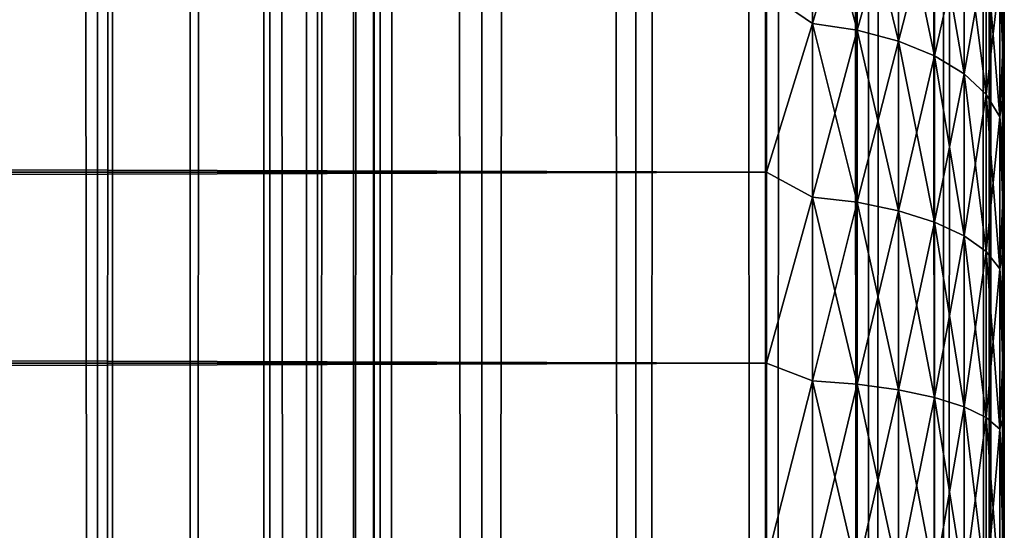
# Model space of a CAD drawing. Extents: x -265 to 265, y 0 to 1307.
# Tile 104 of 256: x 256.72 to 265, y 161.97 to 166.26. Entities that reach past the tile are written whole.
import ezdxf

# ---------------------------------------------------------------- set-up
doc = ezdxf.new("R2010")
doc.units = 0
doc.header["$LTSCALE"] = 81.481481
for name, color, linetype in [('119', 7, 'CONTINUOUS'), ('120', 7, 'CONTINUOUS'), ('65', 7, 'CONTINUOUS'), ('67', 7, 'CONTINUOUS'), ('71', 7, 'CONTINUOUS')]:
    doc.layers.add(name, color=color, linetype=linetype)

msp = doc.modelspace()

# ---------------------------------------------------------------- linework, layer by layer
at = {"layer": '119', "color": 7, "linetype": 'CONTINUOUS'}
for points in [[(255.7403, 1, 13.8582), (257.5, 1, 12.9904), (255.7403, 1299, 13.8582), (255.7403, 1, 13.8582)], [(255.7403, 1299, 13.8582), (257.5, 1, 12.9904), (257.5, 1299, 12.9904), (255.7403, 1299, 13.8582)], [(257.5, 1, 12.9904), (259.1314, 1, 11.9003), (257.5, 1299, 12.9904), (257.5, 1, 12.9904)], [(257.5, 1299, 12.9904), (259.1314, 1, 11.9003), (259.1314, 1299, 11.9003), (257.5, 1299, 12.9904)], [(259.1314, 1, 11.9003), (260.6066, 1, 10.6066), (259.1314, 1299, 11.9003), (259.1314, 1, 11.9003)], [(259.1314, 1299, 11.9003), (260.6066, 1, 10.6066), (260.6066, 1299, 10.6066), (259.1314, 1299, 11.9003)], [(260.6066, 1, 10.6066), (261.9003, 1, 9.1314), (260.6066, 1299, 10.6066), (260.6066, 1, 10.6066)], [(260.6066, 1299, 10.6066), (261.9003, 1, 9.1314), (261.9003, 1299, 9.1314), (260.6066, 1299, 10.6066)], [(261.9003, 1, 9.1314), (262.9904, 1, 7.5), (261.9003, 1299, 9.1314), (261.9003, 1, 9.1314)], [(261.9003, 1299, 9.1314), (262.9904, 1, 7.5), (262.9904, 1299, 7.5), (261.9003, 1299, 9.1314)], [(262.9904, 1, 7.5), (263.8582, 1, 5.7403), (262.9904, 1299, 7.5), (262.9904, 1, 7.5)], [(262.9904, 1299, 7.5), (263.8582, 1, 5.7403), (263.8582, 1299, 5.7403), (262.9904, 1299, 7.5)], [(263.8582, 1, 5.7403), (264.4889, 1, 3.8823), (263.8582, 1299, 5.7403), (263.8582, 1, 5.7403)], [(263.8582, 1299, 5.7403), (264.4889, 1, 3.8823), (264.4889, 1299, 3.8823), (263.8582, 1299, 5.7403)], [(264.4889, 1, 3.8823), (264.8717, 1, 1.9579), (264.4889, 1299, 3.8823), (264.4889, 1, 3.8823)], [(264.4889, 1299, 3.8823), (264.8717, 1, 1.9579), (264.8717, 1299, 1.9579), (264.4889, 1299, 3.8823)], [(264.8717, 1, 1.9579), (265, 1), (264.8717, 1299, 1.9579), (264.8717, 1, 1.9579)], [(264.8717, 1299, 1.9579), (265, 1), (265, 1299), (264.8717, 1299, 1.9579)]]:
    msp.add_3dface(points, dxfattribs=at)
at = {"layer": '120', "color": 7, "linetype": 'CONTINUOUS'}
for points in [[(260.6066, 1299, -10.6066), (260.6066, 1, -10.6066), (259.75, 20, -11.399), (260.6066, 1299, -10.6066)], [(259.75, 1280, -11.399), (260.6066, 1299, -10.6066), (259.75, 20, -11.399), (259.75, 1280, -11.399)], [(261.9003, 1, -9.1314), (260.6066, 1, -10.6066), (261.9003, 1299, -9.1314), (261.9003, 1, -9.1314)], [(261.9003, 1299, -9.1314), (260.6066, 1, -10.6066), (260.6066, 1299, -10.6066), (261.9003, 1299, -9.1314)], [(262.9904, 1, -7.5), (261.9003, 1, -9.1314), (262.9904, 1299, -7.5), (262.9904, 1, -7.5)], [(262.9904, 1299, -7.5), (261.9003, 1, -9.1314), (261.9003, 1299, -9.1314), (262.9904, 1299, -7.5)], [(263.8582, 1, -5.7403), (262.9904, 1, -7.5), (263.8582, 1299, -5.7403), (263.8582, 1, -5.7403)], [(263.8582, 1299, -5.7403), (262.9904, 1, -7.5), (262.9904, 1299, -7.5), (263.8582, 1299, -5.7403)], [(264.4889, 1, -3.8823), (263.8582, 1, -5.7403), (264.4889, 1299, -3.8823), (264.4889, 1, -3.8823)], [(264.4889, 1299, -3.8823), (263.8582, 1, -5.7403), (263.8582, 1299, -5.7403), (264.4889, 1299, -3.8823)], [(264.8717, 1, -1.9579), (264.4889, 1, -3.8823), (264.8717, 1299, -1.9579), (264.8717, 1, -1.9579)], [(264.8717, 1299, -1.9579), (264.4889, 1, -3.8823), (264.4889, 1299, -3.8823), (264.8717, 1299, -1.9579)], [(265, 1299), (265, 1), (264.8717, 1, -1.9579), (265, 1299)], [(265, 1299), (264.8717, 1, -1.9579), (264.8717, 1299, -1.9579), (265, 1299)], [(259.6951, 1278.9668, -11.4457), (259.75, 1280, -11.399), (259.6951, 21.0333, -11.4457), (259.6951, 1278.9668, -11.4457)], [(259.6951, 21.0333, -11.4457), (259.75, 1280, -11.399), (259.75, 20, -11.399), (259.6951, 21.0333, -11.4457)], [(259.525, 1277.9175, -11.5877), (259.6951, 1278.9668, -11.4457), (259.525, 22.0825, -11.5877), (259.525, 1277.9175, -11.5877)], [(259.525, 22.0825, -11.5877), (259.6951, 1278.9668, -11.4457), (259.6951, 21.0333, -11.4457), (259.525, 22.0825, -11.5877)], [(259.2244, 1276.842, -11.8284), (259.525, 1277.9175, -11.5877), (259.2244, 23.1581, -11.8284), (259.2244, 1276.842, -11.8284)], [(259.2244, 23.1581, -11.8284), (259.525, 1277.9175, -11.5877), (259.525, 22.0825, -11.5877), (259.2244, 23.1581, -11.8284)], [(258.7723, 1275.7446, -12.1674), (259.2244, 1276.842, -11.8284), (258.7723, 24.2554, -12.1674), (258.7723, 1275.7446, -12.1674)], [(258.7723, 24.2554, -12.1674), (259.2244, 1276.842, -11.8284), (259.2244, 23.1581, -11.8284), (258.7723, 24.2554, -12.1674)], [(258.1533, 1274.6534, -12.5906), (258.7723, 1275.7446, -12.1674), (258.1533, 25.3466, -12.5906), (258.1533, 1274.6534, -12.5906)], [(258.1533, 25.3466, -12.5906), (258.7723, 1275.7446, -12.1674), (258.7723, 24.2554, -12.1674), (258.1533, 25.3466, -12.5906)], [(257.3737, 1273.621, -13.0625), (258.1533, 1274.6534, -12.5906), (257.3737, 26.379, -13.0625), (257.3737, 1273.621, -13.0625)], [(257.3737, 26.379, -13.0625), (258.1533, 1274.6534, -12.5906), (258.1533, 25.3466, -12.5906), (257.3737, 26.379, -13.0625)], [(256.4613, 1272.6984, -13.537), (257.3737, 1273.621, -13.0625), (256.4613, 27.3016, -13.537), (256.4613, 1272.6984, -13.537)], [(256.4613, 27.3016, -13.537), (257.3737, 1273.621, -13.0625), (257.3737, 26.379, -13.0625), (256.4613, 27.3016, -13.537)]]:
    msp.add_3dface(points, dxfattribs=at)
at = {"layer": '65', "color": 7, "linetype": 'CONTINUOUS'}
for points in [[(265, 166.2924, 35.9057), (265, 165.6767, 36.3332), (265, 166.2924, 19.0943), (265, 166.2924, 35.9057)], [(265, 166.2924, 19.0943), (265, 165.6767, 36.3332), (265, 165.6767, 18.6668), (265, 166.2924, 19.0943)], [(265, 165.6767, 36.3332), (265, 165.0321, 36.7156), (265, 165.6767, 18.6668), (265, 165.6767, 36.3332)], [(265, 165.6767, 18.6668), (265, 165.0321, 36.7156), (265, 165.0321, 18.2844), (265, 165.6767, 18.6668)], [(265, 165.0321, 36.7156), (265, 164.3618, 37.0512), (265, 165.0321, 18.2844), (265, 165.0321, 36.7156)], [(265, 165.0321, 18.2844), (265, 164.3618, 37.0512), (265, 164.3618, 17.9488), (265, 165.0321, 18.2844)], [(265, 164.3618, 37.0512), (265, 163.6693, 37.338), (265, 164.3618, 17.9488), (265, 164.3618, 37.0512)], [(265, 164.3618, 17.9488), (265, 163.6693, 37.338), (265, 163.6693, 17.662), (265, 164.3618, 17.9488)], [(265, 163.6693, 37.338), (265, 162.9581, 37.5747), (265, 163.6693, 17.662), (265, 163.6693, 37.338)], [(265, 163.6693, 17.662), (265, 162.9581, 37.5747), (265, 162.9581, 17.4253), (265, 163.6693, 17.662)], [(265, 162.9581, 37.5747), (265, 162.2319, 37.7601), (265, 162.9581, 17.4253), (265, 162.9581, 37.5747)], [(265, 162.9581, 17.4253), (265, 162.2319, 37.7601), (265, 162.2319, 17.2399), (265, 162.9581, 17.4253)], [(265, 162.2319, 37.7601), (265, 161.4943, 37.8931), (265, 162.2319, 17.2399), (265, 162.2319, 37.7601)], [(265, 162.2319, 17.2399), (265, 161.4943, 37.8931), (265, 161.4943, 17.1069), (265, 162.2319, 17.2399)]]:
    msp.add_3dface(points, dxfattribs=at)
at = {"layer": '67', "color": 7, "linetype": 'CONTINUOUS'}
for points in [[(-263, 166.4948, 38.1802), (-263, 164.98, 38.9651), (263, 166.4948, 38.1802), (-263, 166.4948, 38.1802)], [(263, 166.4948, 38.1802), (-263, 164.98, 38.9651), (263, 164.98, 38.9651), (263, 166.4948, 38.1802)], [(-263, 164.98, 16.0349), (-263, 166.4948, 16.8198), (263, 164.98, 16.0349), (-263, 164.98, 16.0349)], [(263, 164.98, 16.0349), (-263, 166.4948, 16.8198), (263, 166.4948, 16.8198), (263, 164.98, 16.0349)], [(-263, 164.98, 38.9651), (-263, 163.3725, 39.5365), (263, 164.98, 38.9651), (-263, 164.98, 38.9651)], [(263, 164.98, 38.9651), (-263, 163.3725, 39.5365), (263, 163.3725, 39.5365), (263, 164.98, 38.9651)], [(-263, 163.3725, 15.4635), (-263, 164.98, 16.0349), (263, 163.3725, 15.4635), (-263, 163.3725, 15.4635)], [(263, 163.3725, 15.4635), (-263, 164.98, 16.0349), (263, 164.98, 16.0349), (263, 163.3725, 15.4635)], [(-263, 163.3725, 39.5365), (-263, 161.7021, 39.8836), (263, 163.3725, 39.5365), (-263, 163.3725, 39.5365)], [(263, 163.3725, 39.5365), (-263, 161.7021, 39.8836), (263, 161.7021, 39.8836), (263, 163.3725, 39.5365)], [(-263, 161.7021, 15.1164), (-263, 163.3725, 15.4635), (263, 161.7021, 15.1164), (-263, 161.7021, 15.1164)], [(263, 161.7021, 15.1164), (-263, 163.3725, 15.4635), (263, 163.3725, 15.4635), (263, 161.7021, 15.1164)]]:
    msp.add_3dface(points, dxfattribs=at)
at = {"layer": '71', "color": 7, "linetype": 'CONTINUOUS'}
for points in [[(263, 166.4948, 16.8198), (263.3879, 167.5864, 17.6132), (263.3879, 166.231, 16.7076), (263, 166.4948, 16.8198)], [(263, 166.4948, 38.1802), (263.3879, 166.231, 38.2924), (263.3879, 167.5864, 37.3868), (263, 166.4948, 38.1802)], [(263.3879, 166.231, 38.2924), (263.7636, 167.5173, 37.2967), (263.3879, 167.5864, 37.3868), (263.3879, 166.231, 38.2924)], [(263.7636, 167.5173, 17.7033), (263.7636, 166.1743, 16.8059), (263.3879, 167.5864, 17.6132), (263.7636, 167.5173, 17.7033)], [(263.3879, 167.5864, 17.6132), (263.7636, 166.1743, 16.8059), (263.3879, 166.231, 16.7076), (263.3879, 167.5864, 17.6132)], [(263.7636, 166.1743, 38.1941), (263.7636, 167.5173, 37.2967), (263.3879, 166.231, 38.2924), (263.7636, 166.1743, 38.1941)], [(263.7636, 166.1743, 38.1941), (264.1098, 167.4049, 37.1502), (263.7636, 167.5173, 37.2967), (263.7636, 166.1743, 38.1941)], [(264.1098, 167.4049, 17.8498), (264.1098, 166.0819, 16.9658), (263.7636, 167.5173, 17.7033), (264.1098, 167.4049, 17.8498)], [(263.7636, 167.5173, 17.7033), (264.1098, 166.0819, 16.9658), (263.7636, 166.1743, 16.8059), (263.7636, 167.5173, 17.7033)], [(264.1098, 166.0819, 38.0342), (264.1098, 167.4049, 37.1502), (263.7636, 166.1743, 38.1941), (264.1098, 166.0819, 38.0342)], [(264.1098, 166.0819, 38.0342), (264.4134, 167.2534, 36.9528), (264.1098, 167.4049, 37.1502), (264.1098, 166.0819, 38.0342)], [(264.4134, 167.2534, 18.0472), (264.4134, 165.9575, 17.1813), (264.1098, 167.4049, 17.8498), (264.4134, 167.2534, 18.0472)], [(264.1098, 167.4049, 17.8498), (264.4134, 165.9575, 17.1813), (264.1098, 166.0819, 16.9658), (264.1098, 167.4049, 17.8498)], [(264.4134, 165.9575, 37.8187), (264.4134, 167.2534, 36.9528), (264.1098, 166.0819, 38.0342), (264.4134, 165.9575, 37.8187)], [(264.4134, 165.9575, 37.8187), (264.6625, 167.0688, 36.7123), (264.4134, 167.2534, 36.9528), (264.4134, 165.9575, 37.8187)], [(264.6625, 167.0688, 18.2877), (264.6625, 165.8059, 17.4439), (264.4134, 167.2534, 18.0472), (264.6625, 167.0688, 18.2877)], [(264.4134, 167.2534, 18.0472), (264.6625, 165.8059, 17.4439), (264.4134, 165.9575, 17.1813), (264.4134, 167.2534, 18.0472)], [(264.6625, 165.8059, 37.5561), (264.6625, 167.0688, 36.7123), (264.4134, 165.9575, 37.8187), (264.6625, 165.8059, 37.5561)], [(264.6625, 165.8059, 37.5561), (264.8476, 166.8581, 36.4377), (264.6625, 167.0688, 36.7123), (264.6625, 165.8059, 37.5561)], [(264.8476, 166.8581, 18.5623), (264.8476, 165.6329, 17.7436), (264.6625, 167.0688, 18.2877), (264.8476, 166.8581, 18.5623)], [(264.6625, 167.0688, 18.2877), (264.8476, 165.6329, 17.7436), (264.6625, 165.8059, 17.4439), (264.6625, 167.0688, 18.2877)], [(264.8476, 165.6329, 37.2564), (264.8476, 166.8581, 36.4377), (264.6625, 165.8059, 37.5561), (264.8476, 165.6329, 37.2564)], [(264.8476, 165.6329, 37.2564), (264.9616, 166.6295, 36.1398), (264.8476, 166.8581, 36.4377), (264.8476, 165.6329, 37.2564)], [(264.9616, 166.6295, 18.8602), (264.9616, 165.4451, 18.0688), (264.8476, 166.8581, 18.5623), (264.9616, 166.6295, 18.8602)], [(264.8476, 166.8581, 18.5623), (264.9616, 165.4451, 18.0688), (264.8476, 165.6329, 17.7436), (264.8476, 166.8581, 18.5623)], [(264.9616, 165.4451, 36.9312), (264.9616, 166.6295, 36.1398), (264.8476, 165.6329, 37.2564), (264.9616, 165.4451, 36.9312)], [(264.9616, 165.4451, 36.9312), (265, 166.2924, 35.9057), (264.9616, 166.6295, 36.1398), (264.9616, 165.4451, 36.9312)], [(265, 166.2924, 19.0943), (265, 165.6767, 18.6668), (264.9616, 166.6295, 18.8602), (265, 166.2924, 19.0943)], [(264.9616, 166.6295, 18.8602), (265, 165.6767, 18.6668), (264.9616, 165.4451, 18.0688), (264.9616, 166.6295, 18.8602)], [(263, 164.98, 16.0349), (263, 166.4948, 16.8198), (263.3879, 166.231, 16.7076), (263, 164.98, 16.0349)], [(263, 166.4948, 38.1802), (263, 164.98, 38.9651), (263.3879, 166.231, 38.2924), (263, 166.4948, 38.1802)], [(265, 165.6767, 36.3332), (265, 166.2924, 35.9057), (264.9616, 165.4451, 36.9312), (265, 165.6767, 36.3332)], [(263, 164.98, 16.0349), (263.3879, 166.231, 16.7076), (263.3879, 164.769, 15.9866), (263, 164.98, 16.0349)], [(263, 164.98, 38.9651), (263.3879, 164.769, 39.0134), (263.3879, 166.231, 38.2924), (263, 164.98, 38.9651)], [(263.3879, 164.769, 39.0134), (263.7636, 166.1743, 38.1941), (263.3879, 166.231, 38.2924), (263.3879, 164.769, 39.0134)], [(263.7636, 166.1743, 16.8059), (263.7636, 164.7256, 16.0915), (263.3879, 166.231, 16.7076), (263.7636, 166.1743, 16.8059)], [(263.3879, 166.231, 16.7076), (263.7636, 164.7256, 16.0915), (263.3879, 164.769, 15.9866), (263.3879, 166.231, 16.7076)], [(263.7636, 164.7256, 38.9085), (263.7636, 166.1743, 38.1941), (263.3879, 164.769, 39.0134), (263.7636, 164.7256, 38.9085)], [(263.7636, 164.7256, 38.9085), (264.1098, 166.0819, 38.0342), (263.7636, 166.1743, 38.1941), (263.7636, 164.7256, 38.9085)], [(264.1098, 166.0819, 16.9658), (264.1098, 164.6549, 16.2621), (263.7636, 166.1743, 16.8059), (264.1098, 166.0819, 16.9658)], [(263.7636, 166.1743, 16.8059), (264.1098, 164.6549, 16.2621), (263.7636, 164.7256, 16.0915), (263.7636, 166.1743, 16.8059)], [(264.1098, 164.6549, 38.7379), (264.1098, 166.0819, 38.0342), (263.7636, 164.7256, 38.9085), (264.1098, 164.6549, 38.7379)], [(264.1098, 164.6549, 38.7379), (264.4134, 165.9575, 37.8187), (264.1098, 166.0819, 38.0342), (264.1098, 164.6549, 38.7379)], [(264.4134, 165.9575, 17.1813), (264.4134, 164.5597, 16.4919), (264.1098, 166.0819, 16.9658), (264.4134, 165.9575, 17.1813)], [(264.1098, 166.0819, 16.9658), (264.4134, 164.5597, 16.4919), (264.1098, 164.6549, 16.2621), (264.1098, 166.0819, 16.9658)], [(264.4134, 164.5597, 38.5081), (264.4134, 165.9575, 37.8187), (264.1098, 164.6549, 38.7379), (264.4134, 164.5597, 38.5081)], [(264.4134, 164.5597, 38.5081), (264.6625, 165.8059, 37.5561), (264.4134, 165.9575, 37.8187), (264.4134, 164.5597, 38.5081)], [(264.6625, 165.8059, 17.4439), (264.6625, 164.4436, 16.7721), (264.4134, 165.9575, 17.1813), (264.6625, 165.8059, 17.4439)], [(264.4134, 165.9575, 17.1813), (264.6625, 164.4436, 16.7721), (264.4134, 164.5597, 16.4919), (264.4134, 165.9575, 17.1813)], [(264.6625, 164.4436, 38.2279), (264.6625, 165.8059, 37.5561), (264.4134, 164.5597, 38.5081), (264.6625, 164.4436, 38.2279)], [(264.6625, 164.4436, 38.2279), (264.8476, 165.6329, 37.2564), (264.6625, 165.8059, 37.5561), (264.6625, 164.4436, 38.2279)], [(264.8476, 165.6329, 17.7436), (264.8476, 164.3112, 17.0918), (264.6625, 165.8059, 17.4439), (264.8476, 165.6329, 17.7436)], [(264.6625, 165.8059, 17.4439), (264.8476, 164.3112, 17.0918), (264.6625, 164.4436, 16.7721), (264.6625, 165.8059, 17.4439)], [(264.8476, 164.3112, 37.9082), (264.8476, 165.6329, 37.2564), (264.6625, 164.4436, 38.2279), (264.8476, 164.3112, 37.9082)], [(264.8476, 164.3112, 37.9082), (264.9616, 165.4451, 36.9312), (264.8476, 165.6329, 37.2564), (264.8476, 164.3112, 37.9082)], [(264.9616, 165.4451, 18.0688), (264.9616, 164.1675, 17.4388), (264.8476, 165.6329, 17.7436), (264.9616, 165.4451, 18.0688)], [(264.8476, 165.6329, 17.7436), (264.9616, 164.1675, 17.4388), (264.8476, 164.3112, 17.0918), (264.8476, 165.6329, 17.7436)], [(265, 165.0321, 36.7156), (265, 165.6767, 36.3332), (264.9616, 165.4451, 36.9312), (265, 165.0321, 36.7156)], [(265, 165.6767, 18.6668), (265, 165.0321, 18.2844), (264.9616, 165.4451, 18.0688), (265, 165.6767, 18.6668)], [(264.9616, 164.1675, 37.5612), (264.9616, 165.4451, 36.9312), (264.8476, 164.3112, 37.9082), (264.9616, 164.1675, 37.5612)], [(264.9616, 164.1675, 37.5612), (265, 165.0321, 36.7156), (264.9616, 165.4451, 36.9312), (264.9616, 164.1675, 37.5612)], [(265, 165.0321, 18.2844), (265, 164.3618, 17.9488), (264.9616, 165.4451, 18.0688), (265, 165.0321, 18.2844)], [(264.9616, 165.4451, 18.0688), (265, 164.3618, 17.9488), (264.9616, 164.1675, 17.4388), (264.9616, 165.4451, 18.0688)], [(263, 163.3725, 15.4635), (263, 164.98, 16.0349), (263.3879, 164.769, 15.9866), (263, 163.3725, 15.4635)], [(263, 164.98, 38.9651), (263, 163.3725, 39.5365), (263.3879, 164.769, 39.0134), (263, 164.98, 38.9651)], [(265, 164.3618, 37.0512), (265, 165.0321, 36.7156), (264.9616, 164.1675, 37.5612), (265, 164.3618, 37.0512)], [(263, 163.3725, 15.4635), (263.3879, 164.769, 15.9866), (263.3879, 163.2254, 15.4626), (263, 163.3725, 15.4635)], [(263, 163.3725, 39.5365), (263.3879, 163.2254, 39.5374), (263.3879, 164.769, 39.0134), (263, 163.3725, 39.5365)], [(263.3879, 163.2254, 39.5374), (263.7636, 164.7256, 38.9085), (263.3879, 164.769, 39.0134), (263.3879, 163.2254, 39.5374)], [(263.7636, 164.7256, 16.0915), (263.7636, 163.196, 15.5723), (263.3879, 164.769, 15.9866), (263.7636, 164.7256, 16.0915)], [(263.3879, 164.769, 15.9866), (263.7636, 163.196, 15.5723), (263.3879, 163.2254, 15.4626), (263.3879, 164.769, 15.9866)], [(263.7636, 163.196, 39.4277), (263.7636, 164.7256, 38.9085), (263.3879, 163.2254, 39.5374), (263.7636, 163.196, 39.4277)], [(263.7636, 163.196, 39.4277), (264.1098, 164.6549, 38.7379), (263.7636, 164.7256, 38.9085), (263.7636, 163.196, 39.4277)], [(264.1098, 164.6549, 16.2621), (264.1098, 163.1482, 15.7507), (263.7636, 164.7256, 16.0915), (264.1098, 164.6549, 16.2621)], [(263.7636, 164.7256, 16.0915), (264.1098, 163.1482, 15.7507), (263.7636, 163.196, 15.5723), (263.7636, 164.7256, 16.0915)], [(264.1098, 163.1482, 39.2493), (264.1098, 164.6549, 38.7379), (263.7636, 163.196, 39.4277), (264.1098, 163.1482, 39.2493)], [(264.1098, 163.1482, 39.2493), (264.4134, 164.5597, 38.5081), (264.1098, 164.6549, 38.7379), (264.1098, 163.1482, 39.2493)], [(264.4134, 164.5597, 16.4919), (264.4134, 163.0838, 15.9909), (264.1098, 164.6549, 16.2621), (264.4134, 164.5597, 16.4919)], [(264.1098, 164.6549, 16.2621), (264.4134, 163.0838, 15.9909), (264.1098, 163.1482, 15.7507), (264.1098, 164.6549, 16.2621)], [(264.4134, 163.0838, 39.0091), (264.4134, 164.5597, 38.5081), (264.1098, 163.1482, 39.2493), (264.4134, 163.0838, 39.0091)], [(264.4134, 163.0838, 39.0091), (264.6625, 164.4436, 38.2279), (264.4134, 164.5597, 38.5081), (264.4134, 163.0838, 39.0091)], [(264.6625, 164.4436, 16.7721), (264.6625, 163.0054, 16.2839), (264.4134, 164.5597, 16.4919), (264.6625, 164.4436, 16.7721)], [(264.4134, 164.5597, 16.4919), (264.6625, 163.0054, 16.2839), (264.4134, 163.0838, 15.9909), (264.4134, 164.5597, 16.4919)], [(264.6625, 163.0054, 38.7161), (264.6625, 164.4436, 38.2279), (264.4134, 163.0838, 39.0091), (264.6625, 163.0054, 38.7161)], [(264.6625, 163.0054, 38.7161), (264.8476, 164.3112, 37.9082), (264.6625, 164.4436, 38.2279), (264.6625, 163.0054, 38.7161)], [(264.8476, 164.3112, 17.0918), (264.8476, 162.9158, 16.6181), (264.6625, 164.4436, 16.7721), (264.8476, 164.3112, 17.0918)], [(264.6625, 164.4436, 16.7721), (264.8476, 162.9158, 16.6181), (264.6625, 163.0054, 16.2839), (264.6625, 164.4436, 16.7721)], [(264.8476, 162.9158, 38.3819), (264.8476, 164.3112, 37.9082), (264.6625, 163.0054, 38.7161), (264.8476, 162.9158, 38.3819)], [(264.8476, 162.9158, 38.3819), (264.9616, 164.1675, 37.5612), (264.8476, 164.3112, 37.9082), (264.8476, 162.9158, 38.3819)], [(264.9616, 164.1675, 17.4388), (264.9616, 162.8186, 16.9809), (264.8476, 164.3112, 17.0918), (264.9616, 164.1675, 17.4388)], [(264.8476, 164.3112, 17.0918), (264.9616, 162.8186, 16.9809), (264.8476, 162.9158, 16.6181), (264.8476, 164.3112, 17.0918)], [(265, 163.6693, 37.338), (265, 164.3618, 37.0512), (264.9616, 164.1675, 37.5612), (265, 163.6693, 37.338)], [(265, 164.3618, 17.9488), (265, 163.6693, 17.662), (264.9616, 164.1675, 17.4388), (265, 164.3618, 17.9488)], [(264.9616, 162.8186, 38.0191), (264.9616, 164.1675, 37.5612), (264.8476, 162.9158, 38.3819), (264.9616, 162.8186, 38.0191)], [(264.9616, 162.8186, 38.0191), (265, 163.6693, 37.338), (264.9616, 164.1675, 37.5612), (264.9616, 162.8186, 38.0191)], [(265, 163.6693, 17.662), (265, 162.9581, 17.4253), (264.9616, 164.1675, 17.4388), (265, 163.6693, 17.662)], [(264.9616, 164.1675, 17.4388), (265, 162.9581, 17.4253), (264.9616, 162.8186, 16.9809), (264.9616, 164.1675, 17.4388)], [(265, 162.9581, 37.5747), (265, 163.6693, 37.338), (264.9616, 162.8186, 38.0191), (265, 162.9581, 37.5747)], [(263, 161.7021, 15.1164), (263, 163.3725, 15.4635), (263.3879, 163.2254, 15.4626), (263, 161.7021, 15.1164)], [(263, 163.3725, 39.5365), (263, 161.7021, 39.8836), (263.3879, 163.2254, 39.5374), (263, 163.3725, 39.5365)], [(263, 161.7021, 15.1164), (263.3879, 163.2254, 15.4626), (263.3879, 161.6266, 15.1446), (263, 161.7021, 15.1164)], [(263, 161.7021, 39.8836), (263.3879, 161.6266, 39.8554), (263.3879, 163.2254, 39.5374), (263, 161.7021, 39.8836)], [(263.3879, 161.6266, 39.8554), (263.7636, 163.196, 39.4277), (263.3879, 163.2254, 39.5374), (263.3879, 161.6266, 39.8554)], [(263.7636, 163.196, 15.5723), (263.7636, 161.6118, 15.2571), (263.3879, 163.2254, 15.4626), (263.7636, 163.196, 15.5723)], [(263.3879, 163.2254, 15.4626), (263.7636, 161.6118, 15.2571), (263.3879, 161.6266, 15.1446), (263.3879, 163.2254, 15.4626)], [(263.7636, 161.6118, 39.7429), (263.7636, 163.196, 39.4277), (263.3879, 161.6266, 39.8554), (263.7636, 161.6118, 39.7429)], [(263.7636, 161.6118, 39.7429), (264.1098, 163.1482, 39.2493), (263.7636, 163.196, 39.4277), (263.7636, 161.6118, 39.7429)], [(264.1098, 163.1482, 15.7507), (264.1098, 161.5877, 15.4403), (263.7636, 163.196, 15.5723), (264.1098, 163.1482, 15.7507)], [(263.7636, 163.196, 15.5723), (264.1098, 161.5877, 15.4403), (263.7636, 161.6118, 15.2571), (263.7636, 163.196, 15.5723)], [(264.1098, 161.5877, 39.5597), (264.1098, 163.1482, 39.2493), (263.7636, 161.6118, 39.7429), (264.1098, 161.5877, 39.5597)], [(264.1098, 161.5877, 39.5597), (264.4134, 163.0838, 39.0091), (264.1098, 163.1482, 39.2493), (264.1098, 161.5877, 39.5597)], [(264.4134, 163.0838, 15.9909), (264.4134, 161.5552, 15.6869), (264.1098, 163.1482, 15.7507), (264.4134, 163.0838, 15.9909)], [(264.1098, 163.1482, 15.7507), (264.4134, 161.5552, 15.6869), (264.1098, 161.5877, 15.4403), (264.1098, 163.1482, 15.7507)], [(264.4134, 161.5552, 39.3131), (264.4134, 163.0838, 39.0091), (264.1098, 161.5877, 39.5597), (264.4134, 161.5552, 39.3131)], [(264.4134, 161.5552, 39.3131), (264.6625, 163.0054, 38.7161), (264.4134, 163.0838, 39.0091), (264.4134, 161.5552, 39.3131)], [(264.6625, 163.0054, 16.2839), (264.6625, 161.5156, 15.9875), (264.4134, 163.0838, 15.9909), (264.6625, 163.0054, 16.2839)], [(264.4134, 163.0838, 15.9909), (264.6625, 161.5156, 15.9875), (264.4134, 161.5552, 15.6869), (264.4134, 163.0838, 15.9909)], [(264.6625, 161.5156, 39.0125), (264.6625, 163.0054, 38.7161), (264.4134, 161.5552, 39.3131), (264.6625, 161.5156, 39.0125)], [(264.6625, 161.5156, 39.0125), (264.8476, 162.9158, 38.3819), (264.6625, 163.0054, 38.7161), (264.6625, 161.5156, 39.0125)], [(264.8476, 162.9158, 16.6181), (264.8476, 161.4705, 16.3307), (264.6625, 163.0054, 16.2839), (264.8476, 162.9158, 16.6181)], [(264.6625, 163.0054, 16.2839), (264.8476, 161.4705, 16.3307), (264.6625, 161.5156, 15.9875), (264.6625, 163.0054, 16.2839)], [(264.8476, 161.4705, 38.6693), (264.8476, 162.9158, 38.3819), (264.6625, 161.5156, 39.0125), (264.8476, 161.4705, 38.6693)], [(264.8476, 161.4705, 38.6693), (264.9616, 162.8186, 38.0191), (264.8476, 162.9158, 38.3819), (264.8476, 161.4705, 38.6693)], [(264.9616, 162.8186, 16.9809), (264.9616, 161.4215, 16.703), (264.8476, 162.9158, 16.6181), (264.9616, 162.8186, 16.9809)], [(264.8476, 162.9158, 16.6181), (264.9616, 161.4215, 16.703), (264.8476, 161.4705, 16.3307), (264.8476, 162.9158, 16.6181)], [(265, 162.2319, 37.7601), (265, 162.9581, 37.5747), (264.9616, 162.8186, 38.0191), (265, 162.2319, 37.7601)], [(265, 162.9581, 17.4253), (265, 162.2319, 17.2399), (264.9616, 162.8186, 16.9809), (265, 162.9581, 17.4253)], [(264.9616, 161.4215, 38.297), (264.9616, 162.8186, 38.0191), (264.8476, 161.4705, 38.6693), (264.9616, 161.4215, 38.297)], [(264.9616, 161.4215, 38.297), (265, 162.2319, 37.7601), (264.9616, 162.8186, 38.0191), (264.9616, 161.4215, 38.297)], [(265, 162.2319, 17.2399), (265, 161.4943, 17.1069), (264.9616, 162.8186, 16.9809), (265, 162.2319, 17.2399)], [(264.9616, 162.8186, 16.9809), (265, 161.4943, 17.1069), (264.9616, 161.4215, 16.703), (264.9616, 162.8186, 16.9809)], [(265, 161.4943, 37.8931), (265, 162.2319, 37.7601), (264.9616, 161.4215, 38.297), (265, 161.4943, 37.8931)]]:
    msp.add_3dface(points, dxfattribs=at)

doc.saveas('drawing.dxf')
